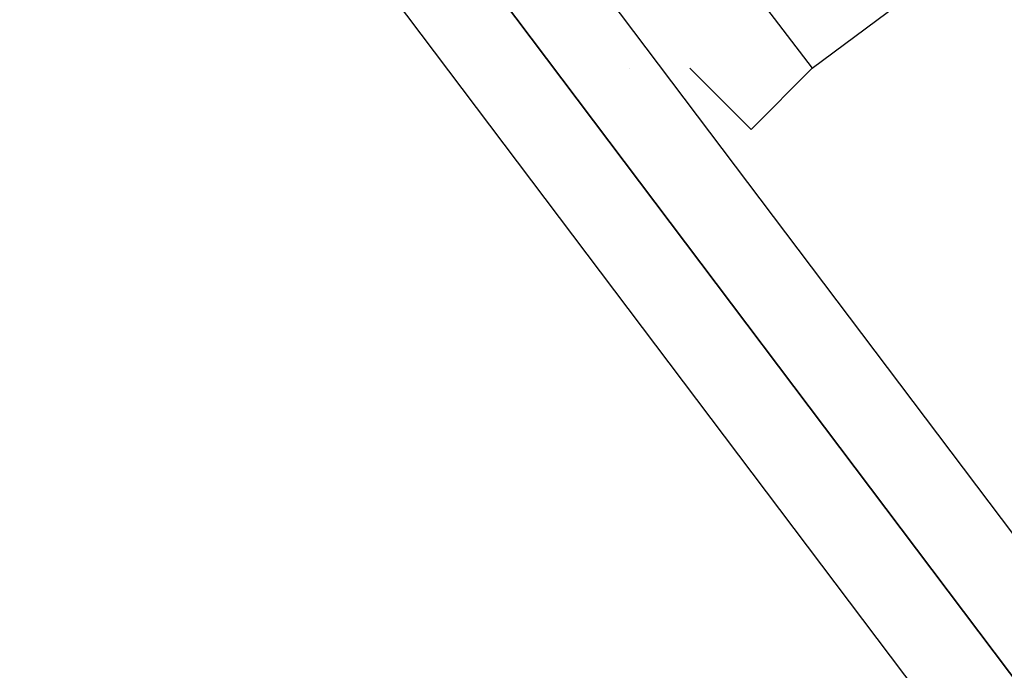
# Model space of a CAD drawing. Header units: feet. Extents: x -79 to 198, y -22 to 181.
# Tile 36 of 256: x 25.307 to 25.522, y 24.926 to 25.068. Entities that reach past the tile are written whole.
import ezdxf

# ---------------------------------------------------------------- set-up
doc = ezdxf.new("R2010")
doc.units = ezdxf.units.FT
doc.layers.add('A-LINEA', color=7, linetype='CONTINUOUS')

msp = doc.modelspace()

# ---------------------------------------------------------------- linework, layer by layer
at = {"layer": 'A-LINEA'}
msp.add_line((25.44, 25.0578), (25.44, 25.0578), dxfattribs=at)
msp.add_line((25.44, 25.0578), (25.44, 25.0578), dxfattribs=at)
for points in [[(25.9467, 25.4044), (25.7733, 25.6444), (25.3067, 25.2844), (25.48, 25.0578), (25.9467, 25.4044)], [(25.9467, 25.4044), (25.7733, 25.6444), (25.3067, 25.2844), (25.48, 25.0578), (25.9467, 25.4044)], [(27.7467, 21.9778), (25.3733, 25.1244), (25.3867, 25.1378), (27.76, 21.9911), (27.76, 21.9778), (27.7467, 21.9778)], [(27.7467, 21.9778), (25.3733, 25.1244), (25.3867, 25.1378), (27.76, 21.9911), (27.76, 21.9778), (27.7467, 21.9778)], [(27.7333, 21.9644), (25.36, 25.1111), (25.3733, 25.1244), (27.7467, 21.9778), (27.7467, 21.9644), (27.7333, 21.9644)], [(27.7333, 21.9644), (25.36, 25.1111), (25.3733, 25.1244), (27.7467, 21.9778), (27.7467, 21.9644), (27.7333, 21.9644)], [(25.48, 25.0578), (25.48, 25.0578), (25.48, 25.0578), (25.4667, 25.0444), (25.4667, 25.0444), (25.4667, 25.0444), (25.4533, 25.0578), (25.4533, 25.0578), (25.4533, 25.0578)], [(25.48, 25.0578), (25.48, 25.0578), (25.48, 25.0578), (25.4667, 25.0444), (25.4667, 25.0444), (25.4667, 25.0444), (25.4533, 25.0578), (25.4533, 25.0578), (25.4533, 25.0578)]]:
    msp.add_lwpolyline(points, dxfattribs=at)

doc.saveas('drawing.dxf')
